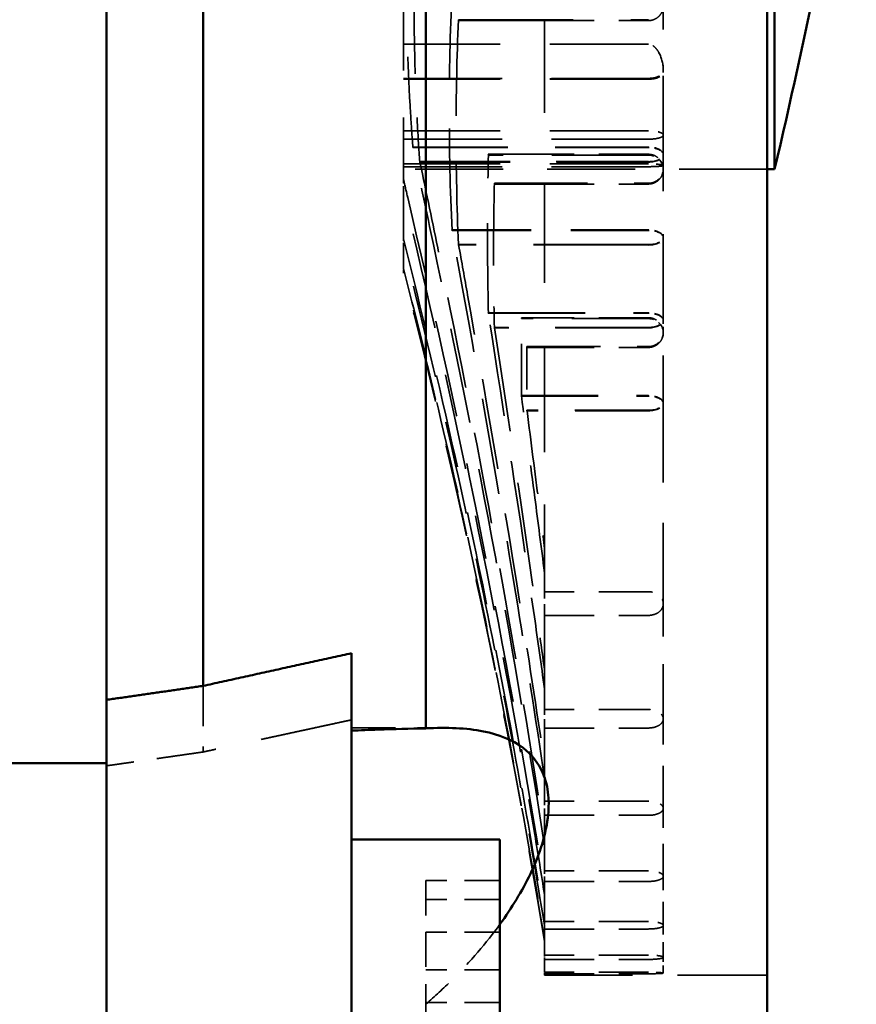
# Model space of a CAD drawing. Header units: millimetres. Extents: x -34725 to 178350, y -13707 to 126150.
# Tile 89 of 256: x -14887 to -14774, y 19297 to 19429. Entities that reach past the tile are written whole.
import ezdxf

# ---------------------------------------------------------------- set-up
doc = ezdxf.new("R2010")
doc.units = ezdxf.units.MM
doc.linetypes.add('DASHED', pattern=[0.75, 0.5, -0.25])
for name, color, linetype, lineweight in [('AM_0', 7, 'CONTINUOUS', 50), ('Sichtbar (ISO)', 7, 'CONTINUOUS', 50), ('Verdeckt (ISO)', 7, 'DASHED', 35)]:
    doc.layers.add(name, color=color, linetype=linetype, lineweight=lineweight)

# ---------------------------------------------------------------- blocks, each defined once
blk = doc.blocks.new('A$C5cacc3fa')
at = {"layer": 'Sichtbar (ISO)'}
for p, q in [((-1547.33, -2628.79), (-1547.33, -2108.79)), ((-1491.33, -2114.89), (-1491.33, -2149.63)), ((-1458.33, -2114.89), (-1458.33, -2149.63)), ((-1511.33, -2127.52), (-1511.33, -2157.52)), ((-1491.33, -2152.05), (-1491.33, -2149.63)), ((-1458.33, -2149.63), (-1458.33, -2152.05)), ((-1491.33, -2152.05), (-1491.33, -2182.62)), ((-1458.33, -2152.05), (-1458.33, -2176.34)), ((-1491.33, -2157.52), (-1511.33, -2157.52)), ((-1438.33, -2167.8), (-1458.33, -2167.8)), ((-1501.33, -2342.52), (-1501.33, -2172.5)), ((-1458.33, -2340.76), (-1458.33, -2176.34)), ((-1471.33, -2340.2), (-1471.33, -2178.22)), ((-1548.33, -2489.79), (-1548.33, -2247.79)), ((-1548.33, -2247.79), (-1547.33, -2247.79))]:
    blk.add_line(p, q, dxfattribs=at)
blk.add_arc((-575.66, -2475.66), 999, 166.81499, 169.94796, dxfattribs=at)
for points, knots in [([(-1501.33, -2172.5), (-1504.15, -2172.65), (-1506.79, -2172.56), (-1511.17, -2171.69), (-1512.99, -2170.98), (-1515.61, -2169), (-1516.52, -2167.86), (-1517.49, -2165.57), (-1517.74, -2164.58), (-1517.93, -2162.54), (-1517.9, -2161.51), (-1517.61, -2159.14), (-1517.29, -2157.78), (-1516.07, -2154.09), (-1514.93, -2151.75), (-1512.88, -2148.36), (-1512.15, -2147.25), (-1511.33, -2146.13)], [-76.122252, -76.122252, -76.122252, -76.122252, -73.81835, -73.81835, -71.778538, -71.778538, -70.113111, -70.113111, -69.048394, -69.048394, -68.090703, -68.090703, -66.920622, -66.920622, -64.965991, -64.965991, -64.029155, -64.029155, -64.029155, -64.029155]), ([(-1491.33, -2172.2), (-1492.53, -2172.25), (-1493.73, -2172.29), (-1497.06, -2172.4), (-1499.2, -2172.46), (-1501.33, -2172.5)], [3.0150004, 3.0150004, 3.0150004, 3.0150004, 3.3549461, 3.3549461, 3.9628977, 3.9628977, 3.9628977, 3.9628977])]:
    blk.add_open_spline(points, degree=3, knots=knots, dxfattribs=at)
for points, weights in [([(-1458.33, -2176.34), (-1464.85, -2177.28), (-1471.33, -2178.22)], [1, 1.00000598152, 1]), ([(-1471.33, -2178.22), (-1481.42, -2180.44), (-1491.33, -2182.62)], [1, 1.00003339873, 1])]:
    blk.add_rational_spline(points, weights, degree=2, dxfattribs=at)
at = {"layer": 'Verdeckt (ISO)', "ltscale": 9.347156}
for p, q in [((-1501.33, -2135.58), (-1501.33, -2133.03)), ((-1501.33, -2145.06), (-1501.33, -2135.58)), ((-1501.33, -2152), (-1501.33, -2145.06))]:
    blk.add_line(p, q, dxfattribs=at)
at = {"layer": 'Verdeckt (ISO)', "ltscale": 9.523383}
for p, q in [((-1511.33, -2135.58), (-1501.33, -2135.58)), ((-1511.33, -2139.98), (-1501.33, -2139.98)), ((-1511.33, -2145.06), (-1501.33, -2145.06)), ((-1511.33, -2149.46), (-1501.33, -2149.46)), ((-1511.33, -2152), (-1501.33, -2152))]:
    blk.add_line(p, q, dxfattribs=at)
at = {"layer": 'Verdeckt (ISO)', "ltscale": 24.189648}
blk.add_line((-1547.33, -2139.29), (-1517.33, -2139.29), dxfattribs=at)
at = {"layer": 'Verdeckt (ISO)', "ltscale": 13.332776}
for p, q in [((-1517.33, -2139.47), (-1531.33, -2139.47)), ((-1531.33, -2139.66), (-1517.33, -2139.66)), ((-1517.33, -2141.39), (-1531.33, -2141.39)), ((-1531.33, -2141.97), (-1517.33, -2141.97)), ((-1517.33, -2145.49), (-1531.33, -2145.49)), ((-1531.33, -2146.48), (-1517.33, -2146.48)), ((-1517.33, -2151.89), (-1531.33, -2151.89)), ((-1531.33, -2153.32), (-1517.33, -2153.32)), ((-1517.33, -2160.8), (-1531.33, -2160.8)), ((-1531.33, -2162.71), (-1517.33, -2162.71)), ((-1517.33, -2172.55), (-1531.33, -2172.55)), ((-1531.33, -2175.03), (-1517.33, -2175.03)), ((-1517.33, -2187.71), (-1531.33, -2187.71)), ((-1531.33, -2190.9), (-1517.33, -2190.9)), ((-1517.33, -2223.79), (-1531.33, -2223.79)), ((-1531.33, -2227.79), (-1517.33, -2227.79)), ((-1517.33, -2245.79), (-1531.33, -2245.79)), ((-1531.33, -2249.79), (-1517.33, -2249.79)), ((-1517.33, -2267.79), (-1531.33, -2267.79))]:
    blk.add_line(p, q, dxfattribs=at)
at = {"layer": 'Verdeckt (ISO)', "ltscale": 8.573233}
blk.add_line((-1517.33, -2139.47), (-1517.33, -2139.29), dxfattribs=at)
at = {"layer": 'Verdeckt (ISO)', "ltscale": 0.182702}
blk.add_line((-1517.33, -2139.47), (-1517.33, -2139.66), dxfattribs=at)
at = {"layer": 'Verdeckt (ISO)', "ltscale": 2.019995}
blk.add_line((-1533.33, -2139.55), (-1533.33, -2141.67), dxfattribs=at)
at = {"layer": 'Verdeckt (ISO)', "ltscale": 21.877224}
blk.add_line((-1517.33, -2141.39), (-1517.33, -2139.66), dxfattribs=at)
at = {"layer": 'Verdeckt (ISO)', "ltscale": 4.097777}
blk.add_line((-1533.33, -2141.67), (-1533.33, -2145.98), dxfattribs=at)
at = {"layer": 'Verdeckt (ISO)', "ltscale": 0.55343}
blk.add_line((-1517.33, -2141.39), (-1517.33, -2141.97), dxfattribs=at)
at = {"layer": 'Verdeckt (ISO)', "ltscale": 22.188759}
blk.add_line((-1517.33, -2145.49), (-1517.33, -2141.97), dxfattribs=at)
at = {"layer": 'Verdeckt (ISO)', "ltscale": 6.299582}
blk.add_line((-1533.33, -2145.98), (-1533.33, -2152.59), dxfattribs=at)
at = {"layer": 'Verdeckt (ISO)', "ltscale": 0.940269}
blk.add_line((-1517.33, -2145.49), (-1517.33, -2146.48), dxfattribs=at)
at = {"layer": 'Verdeckt (ISO)', "ltscale": 22.739004}
blk.add_line((-1517.33, -2151.89), (-1517.33, -2146.48), dxfattribs=at)
at = {"layer": 'Verdeckt (ISO)', "ltscale": 8.712307}
blk.add_line((-1533.33, -2152.59), (-1533.33, -2161.74), dxfattribs=at)
at = {"layer": 'Verdeckt (ISO)', "ltscale": 1.356705}
blk.add_line((-1517.33, -2151.89), (-1517.33, -2153.32), dxfattribs=at)
at = {"layer": 'Verdeckt (ISO)', "ltscale": 23.58321}
blk.add_line((-1517.33, -2160.8), (-1517.33, -2153.32), dxfattribs=at)
at = {"layer": 'Verdeckt (ISO)', "ltscale": 11.464278}
blk.add_line((-1533.33, -2161.74), (-1533.33, -2173.78), dxfattribs=at)
at = {"layer": 'Verdeckt (ISO)', "ltscale": 1.821458}
blk.add_line((-1517.33, -2160.8), (-1517.33, -2162.71), dxfattribs=at)
at = {"layer": 'Verdeckt (ISO)', "ltscale": 24.821342}
for p, q in [((-1517.33, -2172.55), (-1517.33, -2162.71)), ((-1517.33, -2267.79), (-1517.33, -2249.79))]:
    blk.add_line(p, q, dxfattribs=at)
at = {"layer": 'Verdeckt (ISO)', "ltscale": 10.867478}
blk.add_line((-1471.33, -2178.22), (-1471.33, -2169.32), dxfattribs=at)
at = {"layer": 'Verdeckt (ISO)', "ltscale": 2.363717}
blk.add_line((-1517.33, -2172.55), (-1517.33, -2175.03), dxfattribs=at)
at = {"layer": 'Verdeckt (ISO)', "ltscale": 11.839312}
blk.add_line((-1491.33, -2172.57), (-1503.76, -2172.57), dxfattribs=at)
at = {"layer": 'Verdeckt (ISO)', "ltscale": 14.769024}
blk.add_line((-1533.33, -2173.78), (-1533.33, -2189.29), dxfattribs=at)
at = {"layer": 'Verdeckt (ISO)', "ltscale": 26.638676}
for p, q in [((-1517.33, -2187.71), (-1517.33, -2175.03)), ((-1517.33, -2245.79), (-1517.33, -2227.79))]:
    blk.add_line(p, q, dxfattribs=at)
at = {"layer": 'Verdeckt (ISO)', "ltscale": 3.034942}
blk.add_line((-1517.33, -2187.71), (-1517.33, -2190.9), dxfattribs=at)
at = {"layer": 'Verdeckt (ISO)', "ltscale": 21.768898}
blk.add_line((-1533.33, -2189.29), (-1533.33, -2216.28), dxfattribs=at)
at = {"layer": 'Verdeckt (ISO)', "ltscale": 28.177946}
blk.add_line((-1517.33, -2223.79), (-1517.33, -2190.9), dxfattribs=at)
at = {"layer": 'Verdeckt (ISO)', "ltscale": 12.801457}
blk.add_line((-1533.33, -2216.28), (-1533.33, -2225.79), dxfattribs=at)
at = {"layer": 'Verdeckt (ISO)', "ltscale": 19.787109}
blk.add_line((-1531.33, -2215.27), (-1514.97, -2215.27), dxfattribs=at)
at = {"layer": 'Verdeckt (ISO)', "ltscale": 19.815084}
for p, q in [((-1531.33, -2215.33), (-1514.95, -2215.33)), ((-1514.95, -2223.91), (-1531.33, -2223.91))]:
    blk.add_line(p, q, dxfattribs=at)
at = {"layer": 'Verdeckt (ISO)', "ltscale": 20.676773}
for p, q in [((-1514.23, -2217.24), (-1531.33, -2217.24)), ((-1531.33, -2227.67), (-1514.23, -2227.67))]:
    blk.add_line(p, q, dxfattribs=at)
at = {"layer": 'Verdeckt (ISO)', "ltscale": 20.705349}
blk.add_line((-1514.21, -2217.3), (-1531.33, -2217.3), dxfattribs=at)
at = {"layer": 'Verdeckt (ISO)', "ltscale": 22.589703}
blk.add_line((-1517.33, -2223.79), (-1514.97, -2223.79), dxfattribs=at)
at = {"layer": 'Verdeckt (ISO)', "ltscale": 1.570911}
blk.add_line((-1533.33, -2225.79), (-1533.33, -2227.44), dxfattribs=at)
at = {"layer": 'Verdeckt (ISO)', "ltscale": 25.080122}
blk.add_line((-1531.33, -2226.43), (-1510.59, -2226.43), dxfattribs=at)
at = {"layer": 'Verdeckt (ISO)', "ltscale": 25.111382}
for p, q in [((-1531.33, -2226.49), (-1510.57, -2226.49)), ((-1510.57, -2245.91), (-1531.33, -2245.91))]:
    blk.add_line(p, q, dxfattribs=at)
at = {"layer": 'Verdeckt (ISO)', "ltscale": 23.205763}
blk.add_line((-1533.33, -2227.44), (-1533.33, -2247.79), dxfattribs=at)
at = {"layer": 'Verdeckt (ISO)', "ltscale": 29.090322}
blk.add_line((-1514.21, -2227.79), (-1517.33, -2227.79), dxfattribs=at)
at = {"layer": 'Verdeckt (ISO)', "ltscale": 26.072294}
for p, q in [((-1509.77, -2228.39), (-1531.33, -2228.39)), ((-1531.33, -2249.67), (-1509.77, -2249.67))]:
    blk.add_line(p, q, dxfattribs=at)
at = {"layer": 'Verdeckt (ISO)', "ltscale": 26.104095}
blk.add_line((-1509.75, -2228.45), (-1531.33, -2228.45), dxfattribs=at)
at = {"layer": 'Verdeckt (ISO)', "ltscale": 8.577396}
blk.add_line((-1498.33, -2234.09), (-1498.33, -2233.79), dxfattribs=at)
at = {"layer": 'Verdeckt (ISO)', "ltscale": 0.311365}
blk.add_line((-1498.33, -2234.09), (-1498.33, -2234.42), dxfattribs=at)
at = {"layer": 'Verdeckt (ISO)', "ltscale": 22.08386}
blk.add_line((-1498.33, -2237.4), (-1498.33, -2234.42), dxfattribs=at)
at = {"layer": 'Verdeckt (ISO)', "ltscale": 30.925901}
blk.add_line((-1531.33, -2237.58), (-1505.76, -2237.58), dxfattribs=at)
at = {"layer": 'Verdeckt (ISO)', "ltscale": 30.960028}
for p, q in [((-1531.33, -2237.64), (-1505.73, -2237.64)), ((-1505.73, -2267.91), (-1531.33, -2267.91))]:
    blk.add_line(p, q, dxfattribs=at)
at = {"layer": 'Verdeckt (ISO)', "ltscale": 0.960337}
blk.add_line((-1498.33, -2237.4), (-1498.33, -2238.41), dxfattribs=at)
at = {"layer": 'Verdeckt (ISO)', "ltscale": 23.054117}
blk.add_line((-1498.33, -2244.63), (-1498.33, -2238.41), dxfattribs=at)
at = {"layer": 'Verdeckt (ISO)', "ltscale": 21.337854}
blk.add_line((-1504.87, -2239.55), (-1531.33, -2239.55), dxfattribs=at)
at = {"layer": 'Verdeckt (ISO)', "ltscale": 21.360899}
blk.add_line((-1504.84, -2239.61), (-1531.33, -2239.61), dxfattribs=at)
at = {"layer": 'Verdeckt (ISO)', "ltscale": 1.699572}
blk.add_line((-1498.33, -2244.63), (-1498.33, -2246.41), dxfattribs=at)
at = {"layer": 'Verdeckt (ISO)', "ltscale": 28.138655}
blk.add_line((-1517.33, -2245.79), (-1510.59, -2245.79), dxfattribs=at)
at = {"layer": 'Verdeckt (ISO)', "ltscale": 25.363047}
blk.add_line((-1498.33, -2311.79), (-1498.33, -2246.41), dxfattribs=at)
at = {"layer": 'Verdeckt (ISO)', "ltscale": 23.705854}
blk.add_line((-1547.33, -2247.79), (-1498.33, -2247.79), dxfattribs=at)
at = {"layer": 'Verdeckt (ISO)', "ltscale": 25.08684}
blk.add_line((-1533.33, -2247.79), (-1533.33, -2269.79), dxfattribs=at)
at = {"layer": 'Verdeckt (ISO)', "ltscale": 26.608612}
for p, q in [((-1498.33, -2248.12), (-1531.33, -2248.12)), ((-1531.33, -2248.49), (-1498.33, -2248.49)), ((-1498.33, -2251.83), (-1531.33, -2251.83)), ((-1531.33, -2252.96), (-1498.33, -2252.96)), ((-1531.33, -2259.89), (-1498.33, -2259.89)), ((-1531.33, -2259.95), (-1498.33, -2259.95)), ((-1498.33, -2260.01), (-1531.33, -2260.01)), ((-1531.33, -2264.6), (-1498.33, -2264.6))]:
    blk.add_line(p, q, dxfattribs=at)
at = {"layer": 'Verdeckt (ISO)', "ltscale": 24.817051}
blk.add_line((-1531.33, -2248.73), (-1500.55, -2248.73), dxfattribs=at)
at = {"layer": 'Verdeckt (ISO)', "ltscale": 24.841232}
blk.add_line((-1531.33, -2248.8), (-1500.52, -2248.8), dxfattribs=at)
at = {"layer": 'Verdeckt (ISO)', "ltscale": 0.134488}
blk.add_line((-1500.52, -2248.8), (-1500.55, -2248.73), dxfattribs=at)
at = {"layer": 'Verdeckt (ISO)', "ltscale": 25.580938}
blk.add_line((-1499.6, -2250.7), (-1531.33, -2250.7), dxfattribs=at)
at = {"layer": 'Verdeckt (ISO)', "ltscale": 25.605299}
blk.add_line((-1499.57, -2250.76), (-1531.33, -2250.76), dxfattribs=at)
at = {"layer": 'Verdeckt (ISO)', "ltscale": 24.762812}
blk.add_line((-1509.75, -2249.79), (-1517.33, -2249.79), dxfattribs=at)
at = {"layer": 'Verdeckt (ISO)', "ltscale": 24.466913}
blk.add_line((-1517.33, -2267.79), (-1505.76, -2267.79), dxfattribs=at)
at = {"layer": 'Verdeckt (ISO)', "ltscale": 24.731554}
blk.add_arc((-531.41, -1982.66), 999, 189.28203, 194.55945, dxfattribs=at)
at = {"layer": 'Verdeckt (ISO)', "ltscale": 3.175662}
for centre, start_param, end_param in [((-1531.33, -2216.28), 1.570806, 3.141593), ((-1531.33, -2216.28), 3.141593, 4.712379), ((-1531.33, -2227.44), 1.570806, 3.141593), ((-1531.33, -2227.44), 3.141593, 4.712379), ((-1531.33, -2238.59), 1.570806, 3.141593), ((-1531.33, -2238.59), 3.141593, 4.712379), ((-1531.33, -2249.75), 1.570806, 3.141593), ((-1531.33, -2249.75), 3.141593, 4.712379), ((-1531.33, -2260.9), 1.570806, 3.141593)]:
    blk.add_ellipse(centre, major_axis=(2, 0), ratio=0.507028, start_param=start_param, end_param=end_param, dxfattribs=at)
at = {"layer": 'Verdeckt (ISO)', "ltscale": 3.07027}
for centre, major_axis, ratio, start_param, end_param in [((-1531.33, -2216.28), (2, 0), 0.475801, 1.570806, 3.141593), ((-1531.33, -2216.28), (2, 0), 0.475801, 3.141593, 4.712379), ((-1531.33, -2225.79), (-2, 0), 0.938412, 4.712399, 6.283185), ((-1531.33, -2225.79), (-2, 0), 0.938412, 0, 1.570786), ((-1531.33, -2227.44), (2, 0), 0.475801, 1.570806, 3.141593), ((-1531.33, -2227.44), (2, 0), 0.475801, 3.141593, 4.712379), ((-1531.33, -2238.59), (2, 0), 0.475801, 1.570806, 3.141593), ((-1531.33, -2238.59), (2, 0), 0.475801, 3.141593, 4.712379), ((-1531.33, -2247.79), (-2, 0), 0.938412, 4.712399, 6.283185), ((-1531.33, -2247.79), (-2, 0), 0.938412, 0, 1.570786), ((-1531.33, -2249.75), (2, 0), 0.475801, 1.570806, 3.141593), ((-1531.33, -2249.75), (2, 0), 0.475801, 3.141593, 4.712379), ((-1531.33, -2260.9), (2, 0), 0.475801, 1.570806, 3.141593)]:
    blk.add_ellipse(centre, major_axis=major_axis, ratio=ratio, start_param=start_param, end_param=end_param, dxfattribs=at)
at = {"layer": 'Verdeckt (ISO)', "ltscale": 0.114414}
blk.add_ellipse((-1531.33, -2260.9), major_axis=(2, 0), ratio=0.507028, start_param=3.141593, end_param=3.195221, dxfattribs=at)
at = {"layer": 'Verdeckt (ISO)', "ltscale": 14.09674}
blk.add_open_spline([(-1511.33, -2146.13), (-1509.53, -2143.65), (-1507.37, -2141.12), (-1503.73, -2137.51), (-1502.56, -2136.43), (-1501.33, -2135.35)], degree=3, knots=[-64.029155, -64.029155, -64.029155, -64.029155, -61.964411, -61.964411, -61.07507, -61.07507, -61.07507, -61.07507], dxfattribs=at)
at = {"layer": 'Verdeckt (ISO)', "ltscale": 5.98706}
blk.add_open_spline([(-1531.33, -2139.47), (-1531.46, -2139.47), (-1531.59, -2139.47), (-1531.71, -2139.47), (-1531.84, -2139.47), (-1531.97, -2139.47), (-1532.09, -2139.47), (-1532.22, -2139.47), (-1532.34, -2139.48), (-1532.45, -2139.48), (-1532.55, -2139.48), (-1532.65, -2139.49), (-1532.74, -2139.49), (-1532.83, -2139.49), (-1532.92, -2139.5), (-1532.99, -2139.5), (-1533.06, -2139.51), (-1533.13, -2139.51), (-1533.18, -2139.52), (-1533.23, -2139.52), (-1533.27, -2139.53), (-1533.29, -2139.54), (-1533.32, -2139.54), (-1533.33, -2139.55), (-1533.33, -2139.55), (-1533.33, -2139.56), (-1533.32, -2139.57), (-1533.29, -2139.57), (-1533.27, -2139.58), (-1533.23, -2139.59), (-1533.18, -2139.59), (-1533.13, -2139.6), (-1533.06, -2139.6), (-1532.99, -2139.61), (-1532.92, -2139.62), (-1532.83, -2139.62), (-1532.74, -2139.63), (-1532.65, -2139.63), (-1532.55, -2139.63), (-1532.45, -2139.64), (-1532.34, -2139.64), (-1532.22, -2139.65), (-1532.09, -2139.65), (-1531.97, -2139.65), (-1531.84, -2139.65), (-1531.71, -2139.66), (-1531.59, -2139.66), (-1531.46, -2139.66), (-1531.33, -2139.66)], degree=3, knots=[6.030508, 6.030508, 6.030508, 6.030508, 6.407148, 6.407148, 6.407148, 6.783808, 6.783808, 6.783808, 7.160468, 7.160468, 7.160468, 7.537128, 7.537128, 7.537128, 7.914212, 7.914212, 7.914212, 8.291295, 8.291295, 8.291295, 8.668379, 8.668379, 8.668379, 9.045463, 9.045463, 9.045463, 9.422669, 9.422669, 9.422669, 9.799875, 9.799875, 9.799875, 10.177081, 10.177081, 10.177081, 10.554288, 10.554288, 10.554288, 10.93096, 10.93096, 10.93096, 11.307632, 11.307632, 11.307632, 11.684304, 11.684304, 11.684304, 12.060956, 12.060956, 12.060956, 12.060956], dxfattribs=at)
at = {"layer": 'Verdeckt (ISO)', "ltscale": 6.014274}
blk.add_open_spline([(-1531.33, -2141.39), (-1531.58, -2141.39), (-1531.85, -2141.4), (-1532.34, -2141.43), (-1532.56, -2141.45), (-1532.92, -2141.5), (-1533.07, -2141.53), (-1533.28, -2141.6), (-1533.33, -2141.64), (-1533.33, -2141.71), (-1533.28, -2141.75), (-1533.08, -2141.82), (-1532.92, -2141.86), (-1532.57, -2141.91), (-1532.34, -2141.93), (-1531.85, -2141.97), (-1531.58, -2141.97), (-1531.33, -2141.97)], degree=3, knots=[0.000002, 0.000002, 0.000002, 0.000002, 0.075293, 0.075293, 0.150586, 0.150586, 0.226719, 0.226719, 0.3028521, 0.3028521, 0.3788412, 0.3788412, 0.4548303, 0.4548303, 0.5303508, 0.5303508, 0.6058694, 0.6058694, 0.6058694, 0.6058694], dxfattribs=at)
at = {"layer": 'Verdeckt (ISO)', "ltscale": 24.763113}
blk.add_open_spline([(-1517.33, -2143.97), (-1515.59, -2154.61), (-1513.72, -2164.99), (-1510.3, -2182.45), (-1508.69, -2190.23), (-1505.19, -2206.12), (-1503.3, -2214.23), (-1500.34, -2226.25), (-1499.34, -2230.18), (-1498.33, -2234.09)], degree=3, knots=[718.542701, 718.542701, 718.542701, 718.542701, 721.607486, 721.607486, 723.878633, 723.878633, 726.14978, 726.14978, 727.25695, 727.25695, 727.25695, 727.25695], dxfattribs=at)
at = {"layer": 'Verdeckt (ISO)', "ltscale": 24.797564}
blk.add_open_spline([(-1498.33, -2234.42), (-1499.56, -2229.65), (-1500.77, -2224.83), (-1503.89, -2211.99), (-1505.74, -2203.96), (-1509.17, -2188.2), (-1510.74, -2180.49), (-1513.98, -2163.76), (-1515.71, -2154.07), (-1517.33, -2144.17)], degree=3, knots=[13.311395, 13.311395, 13.311395, 13.311395, 14.666321, 14.666321, 16.91655, 16.91655, 19.166779, 19.166779, 22.028474, 22.028474, 22.028474, 22.028474], dxfattribs=at)
at = {"layer": 'Verdeckt (ISO)', "ltscale": 6.072949}
blk.add_open_spline([(-1531.33, -2145.49), (-1531.58, -2145.49), (-1531.85, -2145.51), (-1532.34, -2145.55), (-1532.56, -2145.59), (-1532.92, -2145.67), (-1533.07, -2145.73), (-1533.28, -2145.85), (-1533.33, -2145.92), (-1533.33, -2146.04), (-1533.28, -2146.11), (-1533.08, -2146.23), (-1532.92, -2146.29), (-1532.57, -2146.38), (-1532.34, -2146.42), (-1531.85, -2146.47), (-1531.58, -2146.48), (-1531.33, -2146.48)], degree=3, knots=[0.000002, 0.000002, 0.000002, 0.000002, 0.0752166, 0.0752166, 0.1504332, 0.1504332, 0.2280883, 0.2280883, 0.3057434, 0.3057434, 0.3829186, 0.3829186, 0.4600939, 0.4600939, 0.5359396, 0.5359396, 0.6117833, 0.6117833, 0.6117833, 0.6117833], dxfattribs=at)
at = {"layer": 'Verdeckt (ISO)', "ltscale": 25.115316}
blk.add_open_spline([(-1517.33, -2145.94), (-1516.25, -2152.6), (-1515.12, -2159.15), (-1512.67, -2172.66), (-1511.24, -2180.12), (-1508.13, -2195.35), (-1506.46, -2203.12), (-1502.66, -2219.83), (-1500.51, -2228.76), (-1498.33, -2237.4)], degree=3, knots=[718.061498, 718.061498, 718.061498, 718.061498, 720.011, 720.011, 722.180513, 722.180513, 724.350026, 724.350026, 726.855715, 726.855715, 726.855715, 726.855715], dxfattribs=at)
at = {"layer": 'Verdeckt (ISO)', "ltscale": 25.224432}
blk.add_open_spline([(-1498.33, -2238.41), (-1500.71, -2228.91), (-1503.07, -2219.02), (-1507, -2201.39), (-1508.64, -2193.67), (-1511.68, -2178.54), (-1513.08, -2171.13), (-1515.37, -2158.33), (-1516.37, -2152.48), (-1517.33, -2146.53)], degree=3, knots=[12.795106, 12.795106, 12.795106, 12.795106, 15.56959, 15.56959, 17.723418, 17.723418, 19.877245, 19.877245, 21.622947, 21.622947, 21.622947, 21.622947], dxfattribs=at)
at = {"layer": 'Verdeckt (ISO)', "ltscale": 25.915924}
blk.add_open_spline([(-1517.33, -2150.12), (-1516.9, -2152.85), (-1516.46, -2155.55), (-1513.72, -2171.97), (-1510.93, -2187.04), (-1504.81, -2216.71), (-1501.51, -2231.32), (-1498.33, -2244.63)], degree=3, knots=[717.502446, 717.502446, 717.502446, 717.502446, 718.315889, 718.315889, 722.495771, 722.495771, 726.581419, 726.581419, 726.581419, 726.581419], dxfattribs=at)
at = {"layer": 'Verdeckt (ISO)', "ltscale": 26.120176}
blk.add_open_spline([(-1498.33, -2246.41), (-1498.52, -2245.59), (-1498.72, -2244.77), (-1502.06, -2230.47), (-1505.37, -2215.6), (-1511.4, -2185.76), (-1514.13, -2170.77), (-1516.69, -2155.13), (-1517.01, -2153.14), (-1517.33, -2151.13)], degree=3, knots=[11.779552, 11.779552, 11.779552, 11.779552, 12.031228, 12.031228, 16.184999, 16.184999, 20.33877, 20.33877, 20.940117, 20.940117, 20.940117, 20.940117], dxfattribs=at)
at = {"layer": 'Verdeckt (ISO)', "ltscale": 6.168282}
blk.add_open_spline([(-1531.33, -2151.89), (-1531.58, -2151.89), (-1531.85, -2151.91), (-1532.33, -2151.98), (-1532.55, -2152.03), (-1532.91, -2152.15), (-1533.07, -2152.23), (-1533.28, -2152.41), (-1533.33, -2152.5), (-1533.33, -2152.68), (-1533.28, -2152.78), (-1533.08, -2152.95), (-1532.92, -2153.04), (-1532.57, -2153.16), (-1532.35, -2153.22), (-1531.85, -2153.3), (-1531.58, -2153.32), (-1531.33, -2153.32)], degree=3, knots=[0.000002, 0.000002, 0.000002, 0.000002, 0.0751017, 0.0751017, 0.1502034, 0.1502034, 0.2303349, 0.2303349, 0.3104664, 0.3104664, 0.389558, 0.389558, 0.4686496, 0.4686496, 0.5450246, 0.5450246, 0.6213976, 0.6213976, 0.6213976, 0.6213976], dxfattribs=at)
at = {"layer": 'Verdeckt (ISO)', "ltscale": 25.743126}
blk.add_open_spline([(-1517.33, -2156.66), (-1515.44, -2168.94), (-1513.2, -2182.17), (-1508.06, -2209.94), (-1505.13, -2224.47), (-1501.46, -2241.95), (-1500.53, -2246.32), (-1499.57, -2250.76)], degree=3, knots=[717.21542, 717.21542, 717.21542, 717.21542, 720.876533, 720.876533, 724.919536, 724.919536, 726.233636, 726.233636, 726.233636, 726.233636], dxfattribs=at)
at = {"layer": 'Verdeckt (ISO)', "ltscale": 24.773409}
blk.add_open_spline([(-1500.55, -2248.73), (-1501.42, -2244.57), (-1502.27, -2240.47), (-1505.79, -2223.32), (-1508.64, -2208.86), (-1513.49, -2182.04), (-1515.56, -2169.68), (-1517.33, -2158.11)], degree=3, knots=[11.404805, 11.404805, 11.404805, 11.404805, 12.637448, 12.637448, 16.656945, 16.656945, 20.073412, 20.073412, 20.073412, 20.073412], dxfattribs=at)
at = {"layer": 'Verdeckt (ISO)', "ltscale": 6.311418}
for points, knots in [([(-1531.33, -2160.8), (-1531.58, -2160.8), (-1531.84, -2160.82), (-1532.33, -2160.91), (-1532.54, -2160.98), (-1532.91, -2161.14), (-1533.07, -2161.25), (-1533.28, -2161.49), (-1533.33, -2161.62), (-1533.33, -2161.86), (-1533.28, -2161.99), (-1533.08, -2162.22), (-1532.93, -2162.33), (-1532.57, -2162.51), (-1532.35, -2162.58), (-1531.86, -2162.68), (-1531.59, -2162.71), (-1531.33, -2162.71)], [0.000002, 0.000002, 0.000002, 0.000002, 0.0749478, 0.0749478, 0.1498956, 0.1498956, 0.2337336, 0.2337336, 0.3175717, 0.3175717, 0.3995287, 0.3995287, 0.4814858, 0.4814858, 0.5586671, 0.5586671, 0.6358464, 0.6358464, 0.6358464, 0.6358464]), ([(-1531.33, -2267.79), (-1531.59, -2267.79), (-1531.86, -2267.84), (-1532.35, -2268.05), (-1532.57, -2268.2), (-1532.93, -2268.56), (-1533.08, -2268.79), (-1533.28, -2269.28), (-1533.33, -2269.54), (-1533.33, -2270.04), (-1533.28, -2270.31), (-1533.07, -2270.82), (-1532.91, -2271.05), (-1532.54, -2271.4), (-1532.33, -2271.54), (-1531.84, -2271.74), (-1531.58, -2271.79), (-1531.33, -2271.79)], [0.6358306, 0.6358306, 0.6358306, 0.6358306, 0.7130099, 0.7130099, 0.7901911, 0.7901911, 0.8721482, 0.8721482, 0.9541053, 0.9541053, 1.0379433, 1.0379433, 1.1217814, 1.1217814, 1.1967292, 1.1967292, 1.2716749, 1.2716749, 1.2716749, 1.2716749])]:
    blk.add_open_spline(points, degree=3, knots=knots, dxfattribs=at)
at = {"layer": 'Verdeckt (ISO)', "ltscale": 25.879137}
blk.add_open_spline([(-1517.33, -2165.77), (-1516.13, -2173.88), (-1514.83, -2182.23), (-1511.14, -2204.75), (-1508.63, -2218.89), (-1505.81, -2234.33), (-1505.33, -2236.95), (-1504.84, -2239.61)], degree=3, knots=[717.094218, 717.094218, 717.094218, 717.094218, 719.401263, 719.401263, 723.317878, 723.317878, 724.109387, 724.109387, 724.109387, 724.109387], dxfattribs=at)
at = {"layer": 'Verdeckt (ISO)', "ltscale": 24.466913}
blk.add_open_spline([(-1505.76, -2237.58), (-1506.17, -2235.31), (-1506.57, -2233.07), (-1509.24, -2218.07), (-1511.67, -2204), (-1515.12, -2182.45), (-1516.26, -2175), (-1517.33, -2167.73)], degree=3, knots=[12.417137, 12.417137, 12.417137, 12.417137, 13.094557, 13.094557, 16.98871, 16.98871, 19.04501, 19.04501, 19.04501, 19.04501], dxfattribs=at)
at = {"layer": 'Verdeckt (ISO)', "ltscale": 12.546185}
blk.add_rational_spline([(-1471.33, -2169.32), (-1464.85, -2168.39), (-1458.33, -2167.46)], [1, 1.00000581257, 1], degree=2, dxfattribs=at)
at = {"layer": 'Verdeckt (ISO)', "ltscale": 24.930536}
blk.add_rational_spline([(-1491.33, -2173.65), (-1481.42, -2171.5), (-1471.33, -2169.32)], [1, 1.00003243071, 1], degree=2, dxfattribs=at)
at = {"layer": 'Verdeckt (ISO)', "ltscale": 6.522743}
for points, knots in [([(-1531.33, -2172.55), (-1531.58, -2172.55), (-1531.84, -2172.58), (-1532.32, -2172.7), (-1532.53, -2172.79), (-1532.9, -2173), (-1533.06, -2173.14), (-1533.28, -2173.45), (-1533.33, -2173.62), (-1533.33, -2173.93), (-1533.28, -2174.09), (-1533.08, -2174.4), (-1532.93, -2174.55), (-1532.58, -2174.77), (-1532.36, -2174.87), (-1531.86, -2175), (-1531.59, -2175.03), (-1531.33, -2175.03)], [0.000002, 0.000002, 0.000002, 0.000002, 0.0747571, 0.0747571, 0.1495141, 0.1495141, 0.2387896, 0.2387896, 0.3280651, 0.3280651, 0.4142348, 0.4142348, 0.5004045, 0.5004045, 0.5788067, 0.5788067, 0.6572069, 0.6572069, 0.6572069, 0.6572069]), ([(-1531.33, -2245.79), (-1531.59, -2245.79), (-1531.86, -2245.84), (-1532.36, -2246.05), (-1532.58, -2246.21), (-1532.93, -2246.56), (-1533.08, -2246.79), (-1533.28, -2247.28), (-1533.33, -2247.55), (-1533.33, -2248.04), (-1533.28, -2248.31), (-1533.06, -2248.82), (-1532.9, -2249.06), (-1532.53, -2249.4), (-1532.32, -2249.55), (-1531.84, -2249.74), (-1531.58, -2249.79), (-1531.33, -2249.79)], [0.657157, 0.657157, 0.657157, 0.657157, 0.7355572, 0.7355572, 0.8139594, 0.8139594, 0.9001291, 0.9001291, 0.9862988, 0.9862988, 1.0755743, 1.0755743, 1.1648498, 1.1648498, 1.2396068, 1.2396068, 1.3143619, 1.3143619, 1.3143619, 1.3143619])]:
    blk.add_open_spline(points, degree=3, knots=knots, dxfattribs=at)
at = {"layer": 'Verdeckt (ISO)', "ltscale": 24.762812}
blk.add_open_spline([(-1517.33, -2177.83), (-1516.88, -2181.05), (-1516.43, -2184.29), (-1513.98, -2201.29), (-1511.86, -2215.04), (-1509.84, -2227.84), (-1509.8, -2228.14), (-1509.75, -2228.45)], degree=3, knots=[717.127291, 717.127291, 717.127291, 717.127291, 718.018355, 718.018355, 721.811826, 721.811826, 721.905503, 721.905503, 721.905503, 721.905503], dxfattribs=at)
at = {"layer": 'Verdeckt (ISO)', "ltscale": 28.138655}
blk.add_open_spline([(-1510.59, -2226.43), (-1512.47, -2214.14), (-1514.5, -2200.65), (-1516.71, -2184.89), (-1517.02, -2182.64), (-1517.33, -2180.39)], degree=3, knots=[13.46394, 13.46394, 13.46394, 13.46394, 17.18345, 17.18345, 17.804283, 17.804283, 17.804283, 17.804283], dxfattribs=at)
at = {"layer": 'Verdeckt (ISO)', "ltscale": 6.841771}
for points, knots in [([(-1531.33, -2187.71), (-1531.58, -2187.71), (-1531.84, -2187.75), (-1532.31, -2187.9), (-1532.51, -2188), (-1532.89, -2188.27), (-1533.06, -2188.46), (-1533.28, -2188.87), (-1533.33, -2189.08), (-1533.33, -2189.48), (-1533.28, -2189.69), (-1533.09, -2190.08), (-1532.93, -2190.27), (-1532.58, -2190.56), (-1532.36, -2190.68), (-1531.87, -2190.85), (-1531.6, -2190.9), (-1531.33, -2190.9)], [0.000002, 0.000002, 0.000002, 0.000002, 0.0745418, 0.0745418, 0.1490835, 0.1490835, 0.2464865, 0.2464865, 0.3438895, 0.3438895, 0.4363862, 0.4363862, 0.5288828, 0.5288828, 0.6092015, 0.6092015, 0.6895181, 0.6895181, 0.6895181, 0.6895181]), ([(-1531.33, -2223.79), (-1531.6, -2223.79), (-1531.87, -2223.85), (-1532.36, -2224.06), (-1532.58, -2224.21), (-1532.93, -2224.56), (-1533.09, -2224.8), (-1533.28, -2225.29), (-1533.33, -2225.55), (-1533.33, -2226.04), (-1533.28, -2226.32), (-1533.06, -2226.83), (-1532.89, -2227.08), (-1532.51, -2227.42), (-1532.31, -2227.55), (-1531.84, -2227.74), (-1531.58, -2227.79), (-1531.33, -2227.79)], [0.6893802, 0.6893802, 0.6893802, 0.6893802, 0.7696969, 0.7696969, 0.8500155, 0.8500155, 0.9425122, 0.9425122, 1.0350088, 1.0350088, 1.1324118, 1.1324118, 1.2298148, 1.2298148, 1.3043566, 1.3043566, 1.3788963, 1.3788963, 1.3788963, 1.3788963])]:
    blk.add_open_spline(points, degree=3, knots=knots, dxfattribs=at)
at = {"layer": 'Verdeckt (ISO)', "ltscale": 29.090322}
blk.add_open_spline([(-1517.33, -2193.45), (-1516.89, -2196.91), (-1516.45, -2200.29), (-1515.46, -2207.86), (-1514.84, -2212.56), (-1514.21, -2217.3)], degree=3, knots=[717.331114, 717.331114, 717.331114, 717.331114, 718.317024, 718.317024, 719.62258, 719.62258, 719.62258, 719.62258], dxfattribs=at)
at = {"layer": 'Verdeckt (ISO)', "ltscale": 22.589703}
blk.add_open_spline([(-1514.97, -2215.27), (-1515.51, -2211.05), (-1516.05, -2206.89), (-1516.8, -2200.98), (-1517.06, -2198.88), (-1517.33, -2196.74)], degree=3, knots=[14.461311, 14.461311, 14.461311, 14.461311, 15.626271, 15.626271, 16.247072, 16.247072, 16.247072, 16.247072], dxfattribs=at)
at = {"layer": 'Verdeckt (ISO)', "ltscale": 0.133255}
for points in [[(-1514.95, -2215.33), (-1514.95, -2215.31), (-1514.96, -2215.29), (-1514.97, -2215.27)], [(-1514.97, -2223.79), (-1514.96, -2223.83), (-1514.95, -2223.87), (-1514.95, -2223.91)]]:
    blk.add_open_spline(points, degree=3, dxfattribs=at)
at = {"layer": 'Verdeckt (ISO)', "ltscale": 11.555396}
blk.add_open_spline([(-1514.95, -2223.91), (-1514.94, -2222.47), (-1514.93, -2221.04), (-1514.93, -2219.62), (-1514.93, -2218.2), (-1514.94, -2216.77), (-1514.95, -2215.33)], degree=3, knots=[728.712569, 728.712569, 728.712569, 728.712569, 729.315724, 729.315724, 729.315724, 729.918879, 729.918879, 729.918879, 729.918879], dxfattribs=at)
at = {"layer": 'Verdeckt (ISO)', "ltscale": 14.047666}
blk.add_open_spline([(-1514.23, -2217.24), (-1514.22, -2218.99), (-1514.21, -2220.73), (-1514.21, -2222.45), (-1514.21, -2224.18), (-1514.22, -2225.92), (-1514.23, -2227.67)], degree=3, knots=[728.886225, 728.886225, 728.886225, 728.886225, 729.618614, 729.618614, 729.618614, 730.351003, 730.351003, 730.351003, 730.351003], dxfattribs=at)
at = {"layer": 'Verdeckt (ISO)', "ltscale": 0.133334}
for points in [[(-1514.21, -2217.3), (-1514.22, -2217.28), (-1514.23, -2217.26), (-1514.23, -2217.24)], [(-1514.23, -2227.67), (-1514.23, -2227.71), (-1514.22, -2227.75), (-1514.21, -2227.79)]]:
    blk.add_open_spline(points, degree=3, dxfattribs=at)
at = {"layer": 'Verdeckt (ISO)', "ltscale": 0.133706}
for points in [[(-1510.57, -2226.49), (-1510.58, -2226.47), (-1510.58, -2226.45), (-1510.59, -2226.43)], [(-1510.59, -2245.79), (-1510.58, -2245.83), (-1510.58, -2245.87), (-1510.57, -2245.91)]]:
    blk.add_open_spline(points, degree=3, dxfattribs=at)
at = {"layer": 'Verdeckt (ISO)', "ltscale": 22.151529}
blk.add_open_spline([(-1510.57, -2245.91), (-1510.5, -2242.64), (-1510.47, -2239.4), (-1510.47, -2236.2), (-1510.47, -2233), (-1510.5, -2229.76), (-1510.57, -2226.49)], degree=3, knots=[729.675646, 729.675646, 729.675646, 729.675646, 731.032535, 731.032535, 731.032535, 732.389425, 732.389425, 732.389425, 732.389425], dxfattribs=at)
at = {"layer": 'Verdeckt (ISO)', "ltscale": 24.261957}
blk.add_open_spline([(-1509.77, -2228.39), (-1509.69, -2231.98), (-1509.65, -2235.53), (-1509.65, -2239.03), (-1509.65, -2242.53), (-1509.69, -2246.08), (-1509.77, -2249.67)], degree=3, knots=[729.827246, 729.827246, 729.827246, 729.827246, 731.311921, 731.311921, 731.311921, 732.796597, 732.796597, 732.796597, 732.796597], dxfattribs=at)
at = {"layer": 'Verdeckt (ISO)', "ltscale": 0.133785}
for points in [[(-1509.75, -2228.45), (-1509.76, -2228.43), (-1509.76, -2228.41), (-1509.77, -2228.39)], [(-1509.77, -2249.67), (-1509.76, -2249.71), (-1509.76, -2249.75), (-1509.75, -2249.79)]]:
    blk.add_open_spline(points, degree=3, dxfattribs=at)
at = {"layer": 'Verdeckt (ISO)', "ltscale": 0.13414}
for points in [[(-1505.73, -2237.64), (-1505.74, -2237.62), (-1505.75, -2237.6), (-1505.76, -2237.58)], [(-1505.76, -2267.79), (-1505.75, -2267.83), (-1505.74, -2267.87), (-1505.73, -2267.91)]]:
    blk.add_open_spline(points, degree=3, dxfattribs=at)
at = {"layer": 'Verdeckt (ISO)', "ltscale": 25.892115}
blk.add_open_spline([(-1505.73, -2267.91), (-1505.52, -2262.79), (-1505.42, -2257.73), (-1505.42, -2252.78), (-1505.42, -2247.82), (-1505.52, -2242.77), (-1505.73, -2237.64)], degree=3, knots=[730.515684, 730.515684, 730.515684, 730.515684, 732.618751, 732.618751, 732.618751, 734.721817, 734.721817, 734.721817, 734.721817], dxfattribs=at)
at = {"layer": 'Verdeckt (ISO)', "ltscale": 27.47579}
blk.add_open_spline([(-1504.87, -2239.55), (-1504.61, -2245.06), (-1504.5, -2250.45), (-1504.5, -2255.61), (-1504.5, -2260.77), (-1504.61, -2266.15), (-1504.87, -2271.67)], degree=3, knots=[730.574501, 730.574501, 730.574501, 730.574501, 732.763582, 732.763582, 732.763582, 734.952664, 734.952664, 734.952664, 734.952664], dxfattribs=at)
at = {"layer": 'Verdeckt (ISO)', "ltscale": 0.13421}
blk.add_open_spline([(-1504.84, -2239.61), (-1504.85, -2239.59), (-1504.86, -2239.57), (-1504.87, -2239.55)], degree=3, dxfattribs=at)
at = {"layer": 'Verdeckt (ISO)', "ltscale": 5.995339}
blk.add_open_spline([(-1531.33, -2248.12), (-1531.58, -2248.12), (-1531.85, -2248.13), (-1532.34, -2248.14), (-1532.57, -2248.16), (-1532.92, -2248.18), (-1533.08, -2248.2), (-1533.28, -2248.24), (-1533.33, -2248.27), (-1533.33, -2248.31), (-1533.28, -2248.34), (-1533.08, -2248.39), (-1532.92, -2248.41), (-1532.57, -2248.45), (-1532.34, -2248.46), (-1531.85, -2248.48), (-1531.58, -2248.49), (-1531.33, -2248.49)], degree=3, knots=[0.000002, 0.000002, 0.000002, 0.000002, 0.075318, 0.075318, 0.1506361, 0.1506361, 0.2262602, 0.2262602, 0.3018843, 0.3018843, 0.3775005, 0.3775005, 0.4531167, 0.4531167, 0.5285407, 0.5285407, 0.6039627, 0.6039627, 0.6039627, 0.6039627], dxfattribs=at)
at = {"layer": 'Verdeckt (ISO)', "ltscale": 23.452757}
blk.add_open_spline([(-1500.52, -2289.91), (-1500.44, -2288.75), (-1500.36, -2287.6), (-1499.94, -2280.58), (-1499.77, -2274.83), (-1499.77, -2269.35), (-1499.77, -2263.88), (-1499.94, -2258.13), (-1500.36, -2251.11), (-1500.44, -2249.96), (-1500.52, -2248.8)], degree=3, knots=[731.145129, 731.145129, 731.145129, 731.145129, 731.599586, 731.599586, 733.922889, 733.922889, 733.922889, 736.246192, 736.246192, 736.700649, 736.700649, 736.700649, 736.700649], dxfattribs=at)
at = {"layer": 'Verdeckt (ISO)', "ltscale": 24.510315}
blk.add_open_spline([(-1499.6, -2250.7), (-1499.48, -2252.24), (-1499.38, -2253.77), (-1498.92, -2261.1), (-1498.75, -2266.77), (-1498.75, -2272.18), (-1498.75, -2277.59), (-1498.92, -2283.27), (-1499.38, -2290.6), (-1499.48, -2292.13), (-1499.6, -2293.67)], degree=3, knots=[731.253026, 731.253026, 731.253026, 731.253026, 731.855348, 731.855348, 734.150808, 734.150808, 734.150808, 736.446268, 736.446268, 737.048589, 737.048589, 737.048589, 737.048589], dxfattribs=at)
at = {"layer": 'Verdeckt (ISO)', "ltscale": 0.134533}
blk.add_open_spline([(-1499.57, -2250.76), (-1499.58, -2250.74), (-1499.59, -2250.72), (-1499.6, -2250.7)], degree=3, dxfattribs=at)
at = {"layer": 'Verdeckt (ISO)', "ltscale": 6.101378}
blk.add_open_spline([(-1531.33, -2251.83), (-1531.58, -2251.83), (-1531.85, -2251.84), (-1532.34, -2251.89), (-1532.56, -2251.94), (-1532.92, -2252.03), (-1533.07, -2252.09), (-1533.28, -2252.23), (-1533.33, -2252.31), (-1533.33, -2252.45), (-1533.28, -2252.52), (-1533.08, -2252.67), (-1532.92, -2252.73), (-1532.57, -2252.84), (-1532.35, -2252.88), (-1531.85, -2252.95), (-1531.58, -2252.96), (-1531.33, -2252.96)], degree=3, knots=[0.000002, 0.000002, 0.000002, 0.000002, 0.0751751, 0.0751751, 0.1503502, 0.1503502, 0.2286724, 0.2286724, 0.3069945, 0.3069945, 0.3847883, 0.3847883, 0.4625821, 0.4625821, 0.5386176, 0.5386176, 0.6146512, 0.6146512, 0.6146512, 0.6146512], dxfattribs=at)
at = {"layer": 'Verdeckt (ISO)', "ltscale": 3.055968}
blk.add_open_spline([(-1531.33, -2260.01), (-1531.58, -2260.01), (-1531.84, -2260.04), (-1532.32, -2260.13), (-1532.54, -2260.21), (-1532.91, -2260.38), (-1533.07, -2260.49), (-1533.26, -2260.73), (-1533.31, -2260.85), (-1533.33, -2260.96)], degree=3, knots=[0.000002, 0.000002, 0.000002, 0.000002, 0.0748883, 0.0748883, 0.1497766, 0.1497766, 0.2345976, 0.2345976, 0.3074949, 0.3074949, 0.3074949, 0.3074949], dxfattribs=at)
at = {"layer": 'Verdeckt (ISO)', "ltscale": 7.765017}
blk.add_open_spline([(-1533.33, -2260.96), (-1533.33, -2261.01), (-1533.33, -2261.07), (-1533.33, -2261.84), (-1533.15, -2262.72), (-1532.66, -2263.62), (-1532.55, -2263.79), (-1532.28, -2264.13), (-1532.13, -2264.29), (-1531.84, -2264.47), (-1531.75, -2264.51), (-1531.6, -2264.56), (-1531.55, -2264.57), (-1531.44, -2264.59), (-1531.39, -2264.6), (-1531.33, -2264.6)], degree=3, knots=[0.6051389, 0.6051389, 0.6051389, 0.6051389, 0.6417561, 0.6417561, 1.1095664, 1.1095664, 1.209291, 1.209291, 1.3090157, 1.3090157, 1.3432285, 1.3432285, 1.360335, 1.360335, 1.3774394, 1.3774394, 1.3774394, 1.3774394], dxfattribs=at)

msp = doc.modelspace()

# ---------------------------------------------------------------- block references
at = {"layer": 'AM_0', "rotation": 179.9999999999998}
msp.add_blockref('A$C5cacc3fa', (-16333.649, 17161.21), dxfattribs=at)

doc.saveas('drawing.dxf')
